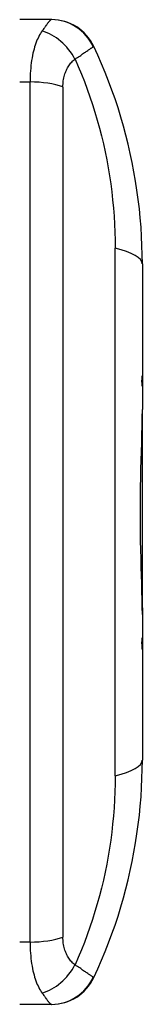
# Model space of a CAD drawing. Header units: inches. Extents: x 4.4 to 77.6, y 5.7 to 46.5.
# Tile 15 of 33: x 25.382 to 25.538, y 25.548 to 26.798. Entities that reach past the tile are written whole.
import ezdxf

# ---------------------------------------------------------------- set-up
doc = ezdxf.new("R2010")
doc.units = ezdxf.units.IN
doc.header["$MEASUREMENT"] = 0
doc.layers.add('Visible Edges(ANSI)', color=7, linetype='Continuous', lineweight=25)
doc.layers.add('Visible Tangent Edges(ANSI)', color=7, linetype='Continuous', lineweight=25)

msp = doc.modelspace()

# ---------------------------------------------------------------- linework, layer by layer
at = {"layer": 'Visible Edges(ANSI)'}
for p, q in [((25.4225, 26.7976), (25.3823, 26.7976)), ((25.423, 26.7976), (25.4225, 26.7976)), ((25.5381, 26.4875), (25.5381, 26.346)), ((25.5381, 26.346), (25.5381, 26.3319)), ((25.5381, 26.3319), (25.5381, 26.3026)), ((25.5381, 26.0508), (25.5381, 26.3026)), ((25.5381, 26.0508), (25.538, 26.0508)), ((25.5381, 26.0508), (25.5381, 26.0425)), ((25.5381, 26.0425), (25.5381, 26.0132)), ((25.5381, 26.0132), (25.5381, 25.9977)), ((25.5381, 25.9977), (25.5381, 25.8576)), ((25.3823, 25.5476), (25.4225, 25.5476)), ((25.4225, 25.5476), (25.423, 25.5476))]:
    msp.add_line(p, q, dxfattribs=at)
at = {"layer": 'Visible Edges(ANSI)', "flags": 128}
for points in [[(25.5381, 26.4875), (25.538, 26.4991), (25.5376, 26.5108), (25.5371, 26.5225), (25.5364, 26.5342), (25.5354, 26.5459), (25.5343, 26.5576), (25.5329, 26.5693), (25.5313, 26.581), (25.5295, 26.5927), (25.5274, 26.6044), (25.5252, 26.6161), (25.5227, 26.6278), (25.5201, 26.6394), (25.5172, 26.651), (25.514, 26.6625), (25.5107, 26.674), (25.5072, 26.6855), (25.5034, 26.6969), (25.4994, 26.7082), (25.4952, 26.7195), (25.4909, 26.7306), (25.4863, 26.7417), (25.4815, 26.7527), (25.4765, 26.7636)], [(25.5374, 26.3385), (25.5375, 26.3388), (25.5375, 26.3391), (25.5376, 26.3394), (25.5376, 26.3398), (25.5377, 26.3401), (25.5377, 26.3404), (25.5378, 26.3407), (25.5378, 26.341), (25.5378, 26.3414), (25.5379, 26.3417), (25.5379, 26.342), (25.5379, 26.3423), (25.5379, 26.3426), (25.538, 26.3429), (25.538, 26.3433), (25.538, 26.3436), (25.538, 26.3439), (25.538, 26.3442), (25.538, 26.3445), (25.538, 26.3448), (25.538, 26.3451), (25.5381, 26.3454), (25.5381, 26.3457), (25.5381, 26.346)], [(25.5381, 26.3319), (25.5381, 26.3322), (25.5381, 26.3325), (25.538, 26.3327), (25.538, 26.333), (25.538, 26.3333), (25.538, 26.3335), (25.538, 26.3338), (25.538, 26.3341), (25.538, 26.3343), (25.538, 26.3346), (25.5379, 26.3349), (25.5379, 26.3352), (25.5379, 26.3354), (25.5379, 26.3357), (25.5378, 26.336), (25.5378, 26.3362), (25.5378, 26.3365), (25.5377, 26.3368), (25.5377, 26.3371), (25.5376, 26.3374), (25.5376, 26.3376), (25.5375, 26.3379), (25.5375, 26.3382), (25.5374, 26.3385)], [(25.5381, 26.0425), (25.538, 26.0519), (25.5379, 26.0616), (25.5376, 26.0715), (25.5374, 26.0817), (25.5371, 26.0921), (25.5367, 26.1027), (25.5364, 26.1136), (25.5361, 26.1247), (25.5359, 26.1361), (25.5357, 26.1474), (25.5356, 26.1588), (25.5356, 26.1702), (25.5356, 26.1816), (25.5357, 26.193), (25.5358, 26.2044), (25.536, 26.2158), (25.5363, 26.227), (25.5366, 26.2382), (25.5369, 26.2493), (25.5373, 26.2603), (25.5376, 26.2711), (25.5378, 26.2818), (25.538, 26.2923), (25.5381, 26.3026)], [(25.5374, 26.0065), (25.5375, 26.0068), (25.5375, 26.0071), (25.5376, 26.0074), (25.5376, 26.0077), (25.5377, 26.008), (25.5377, 26.0082), (25.5377, 26.0085), (25.5378, 26.0088), (25.5378, 26.0091), (25.5378, 26.0094), (25.5379, 26.0096), (25.5379, 26.0099), (25.5379, 26.0102), (25.538, 26.0105), (25.538, 26.0107), (25.538, 26.011), (25.538, 26.0113), (25.538, 26.0116), (25.538, 26.0118), (25.538, 26.0121), (25.538, 26.0124), (25.5381, 26.0126), (25.5381, 26.0129), (25.5381, 26.0132)], [(25.5381, 25.9977), (25.5381, 25.998), (25.5381, 25.9984), (25.538, 25.9987), (25.538, 25.9991), (25.538, 25.9995), (25.538, 25.9998), (25.538, 26.0002), (25.538, 26.0006), (25.538, 26.0009), (25.538, 26.0013), (25.5379, 26.0017), (25.5379, 26.002), (25.5379, 26.0024), (25.5378, 26.0028), (25.5378, 26.0032), (25.5378, 26.0035), (25.5377, 26.0039), (25.5377, 26.0043), (25.5377, 26.0047), (25.5376, 26.005), (25.5376, 26.0054), (25.5375, 26.0058), (25.5375, 26.0062), (25.5374, 26.0065)], [(25.4765, 25.5815), (25.4815, 25.5924), (25.4863, 25.6034), (25.4909, 25.6145), (25.4952, 25.6256), (25.4994, 25.6369), (25.5034, 25.6482), (25.5072, 25.6596), (25.5107, 25.6711), (25.514, 25.6826), (25.5172, 25.6941), (25.5201, 25.7057), (25.5227, 25.7173), (25.5252, 25.729), (25.5274, 25.7407), (25.5295, 25.7524), (25.5313, 25.7641), (25.5329, 25.7758), (25.5343, 25.7875), (25.5354, 25.7992), (25.5364, 25.8109), (25.5371, 25.8226), (25.5376, 25.8343), (25.538, 25.846), (25.5381, 25.8576)]]:
    msp.add_lwpolyline(points, dxfattribs=at)
at = {"layer": 'Visible Edges(ANSI)'}
for centre, start, end in [((25.423, 26.7385), 25.1437, 90), ((25.423, 25.6066), 270, 334.8563)]:
    msp.add_arc(centre, 0.0591, start, end, dxfattribs=at)
at = {"layer": 'Visible Tangent Edges(ANSI)'}
for p, q in [((25.3823, 26.7185), (25.3955, 26.7185)), ((25.3955, 25.6266), (25.3955, 26.7185)), ((25.4372, 26.7121), (25.4372, 25.633)), ((25.5035, 25.8377), (25.5035, 26.5075)), ((25.3955, 25.6266), (25.3823, 25.6266))]:
    msp.add_line(p, q, dxfattribs=at)
at = {"layer": 'Visible Tangent Edges(ANSI)', "flags": 128}
for points in [[(25.4225, 26.7976), (25.4222, 26.7975), (25.422, 26.7974), (25.4217, 26.7973), (25.4215, 26.7971), (25.4211, 26.7968), (25.4208, 26.7965), (25.4205, 26.7962), (25.4201, 26.7958), (25.4197, 26.7953), (25.4192, 26.7948), (25.4188, 26.7942), (25.4183, 26.7936), (25.4178, 26.793), (25.4173, 26.7923), (25.4168, 26.7916), (25.4162, 26.7908), (25.4156, 26.79), (25.415, 26.7891), (25.4144, 26.7882), (25.4137, 26.7873), (25.413, 26.7863), (25.4123, 26.7853), (25.4116, 26.7843), (25.4108, 26.7833)], [(25.4108, 26.7833), (25.4097, 26.7817), (25.4087, 26.78), (25.4076, 26.7782), (25.4066, 26.7763), (25.4056, 26.7743), (25.4047, 26.7722), (25.4038, 26.7701), (25.4029, 26.7678), (25.4021, 26.7654), (25.4013, 26.7629), (25.4005, 26.7603), (25.3998, 26.7576), (25.3991, 26.7549), (25.3985, 26.752), (25.398, 26.749), (25.3975, 26.7459), (25.397, 26.7428), (25.3966, 26.7395), (25.3963, 26.7362), (25.396, 26.7328), (25.3958, 26.7293), (25.3956, 26.7257), (25.3955, 26.7221), (25.3955, 26.7185)], [(25.4526, 26.7475), (25.4541, 26.7485), (25.4556, 26.7495), (25.4571, 26.7504), (25.4585, 26.7514), (25.4598, 26.7523), (25.4611, 26.7532), (25.4623, 26.7541), (25.4635, 26.7549), (25.4647, 26.7557), (25.4658, 26.7564), (25.4668, 26.7572), (25.4678, 26.7578), (25.4688, 26.7585), (25.4697, 26.7591), (25.4705, 26.7597), (25.4713, 26.7602), (25.472, 26.7607), (25.4727, 26.7612), (25.4733, 26.7616), (25.4739, 26.7619), (25.4744, 26.7622), (25.4749, 26.7625), (25.4753, 26.7627), (25.4757, 26.7629)], [(25.4757, 26.7629), (25.4757, 26.763), (25.4758, 26.763), (25.4759, 26.763), (25.4759, 26.7631), (25.476, 26.7631), (25.4761, 26.7631), (25.4761, 26.7632), (25.4762, 26.7632), (25.4762, 26.7632), (25.4763, 26.7632), (25.4763, 26.7633), (25.4763, 26.7633), (25.4764, 26.7633), (25.4764, 26.7634), (25.4764, 26.7634), (25.4764, 26.7634), (25.4765, 26.7634), (25.4765, 26.7635), (25.4765, 26.7635), (25.4765, 26.7635), (25.4765, 26.7635), (25.4765, 26.7635), (25.4765, 26.7636), (25.4765, 26.7636)], [(25.4372, 26.7121), (25.4373, 26.7141), (25.4374, 26.716), (25.4375, 26.718), (25.4377, 26.7199), (25.438, 26.7217), (25.4384, 26.7236), (25.4388, 26.7253), (25.4392, 26.7271), (25.4397, 26.7287), (25.4403, 26.7303), (25.4409, 26.7319), (25.4416, 26.7334), (25.4423, 26.7349), (25.443, 26.7363), (25.4438, 26.7377), (25.4447, 26.739), (25.4455, 26.7402), (25.4465, 26.7414), (25.4474, 26.7426), (25.4484, 26.7436), (25.4494, 26.7447), (25.4504, 26.7457), (25.4515, 26.7466), (25.4526, 26.7475)], [(25.4526, 26.7475), (25.4567, 26.7381), (25.4607, 26.7286), (25.4645, 26.719), (25.4681, 26.7094), (25.4715, 26.6996), (25.4748, 26.6898), (25.4779, 26.68), (25.4809, 26.67), (25.4836, 26.66), (25.4862, 26.65), (25.4886, 26.6399), (25.4908, 26.6298), (25.4928, 26.6197), (25.4947, 26.6095), (25.4964, 26.5993), (25.4979, 26.5891), (25.4992, 26.5789), (25.5003, 26.5687), (25.5013, 26.5584), (25.5021, 26.5482), (25.5027, 26.538), (25.5031, 26.5278), (25.5034, 26.5176), (25.5035, 26.5075)], [(25.5035, 25.8377), (25.5034, 25.8275), (25.5031, 25.8173), (25.5027, 25.8071), (25.5021, 25.7969), (25.5013, 25.7867), (25.5003, 25.7764), (25.4992, 25.7662), (25.4979, 25.756), (25.4964, 25.7458), (25.4947, 25.7356), (25.4928, 25.7254), (25.4908, 25.7153), (25.4886, 25.7052), (25.4862, 25.6951), (25.4836, 25.6851), (25.4809, 25.6751), (25.4779, 25.6652), (25.4748, 25.6553), (25.4715, 25.6455), (25.4681, 25.6357), (25.4645, 25.6261), (25.4607, 25.6165), (25.4567, 25.607), (25.4526, 25.5976)], [(25.3955, 25.6266), (25.3955, 25.623), (25.3956, 25.6194), (25.3958, 25.6158), (25.396, 25.6123), (25.3963, 25.6089), (25.3966, 25.6056), (25.397, 25.6023), (25.3975, 25.5992), (25.398, 25.5961), (25.3985, 25.5931), (25.3991, 25.5902), (25.3998, 25.5875), (25.4005, 25.5848), (25.4013, 25.5822), (25.4021, 25.5797), (25.4029, 25.5773), (25.4038, 25.575), (25.4047, 25.5729), (25.4056, 25.5708), (25.4066, 25.5688), (25.4076, 25.5669), (25.4087, 25.5651), (25.4097, 25.5634), (25.4108, 25.5618)], [(25.4526, 25.5976), (25.4515, 25.5985), (25.4504, 25.5994), (25.4494, 25.6004), (25.4484, 25.6015), (25.4474, 25.6025), (25.4465, 25.6037), (25.4455, 25.6049), (25.4447, 25.6061), (25.4438, 25.6074), (25.443, 25.6088), (25.4423, 25.6102), (25.4416, 25.6117), (25.4409, 25.6132), (25.4403, 25.6148), (25.4397, 25.6164), (25.4392, 25.6181), (25.4388, 25.6198), (25.4384, 25.6215), (25.438, 25.6234), (25.4377, 25.6252), (25.4375, 25.6271), (25.4374, 25.6291), (25.4373, 25.631), (25.4372, 25.633)], [(25.4757, 25.5822), (25.4753, 25.5824), (25.4749, 25.5826), (25.4744, 25.5829), (25.4739, 25.5832), (25.4733, 25.5835), (25.4727, 25.584), (25.472, 25.5844), (25.4713, 25.5849), (25.4705, 25.5854), (25.4697, 25.586), (25.4688, 25.5866), (25.4678, 25.5873), (25.4668, 25.5879), (25.4658, 25.5887), (25.4647, 25.5894), (25.4635, 25.5902), (25.4623, 25.591), (25.4611, 25.5919), (25.4598, 25.5928), (25.4585, 25.5937), (25.4571, 25.5947), (25.4556, 25.5956), (25.4541, 25.5966), (25.4526, 25.5976)], [(25.4765, 25.5815), (25.4765, 25.5815), (25.4765, 25.5816), (25.4765, 25.5816), (25.4765, 25.5816), (25.4765, 25.5816), (25.4765, 25.5816), (25.4765, 25.5817), (25.4764, 25.5817), (25.4764, 25.5817), (25.4764, 25.5817), (25.4764, 25.5818), (25.4763, 25.5818), (25.4763, 25.5818), (25.4763, 25.5819), (25.4762, 25.5819), (25.4762, 25.5819), (25.4761, 25.5819), (25.4761, 25.582), (25.476, 25.582), (25.4759, 25.582), (25.4759, 25.5821), (25.4758, 25.5821), (25.4757, 25.5821), (25.4757, 25.5822)], [(25.4108, 25.5618), (25.4116, 25.5608), (25.4123, 25.5598), (25.413, 25.5588), (25.4137, 25.5578), (25.4144, 25.5569), (25.415, 25.556), (25.4156, 25.5551), (25.4162, 25.5543), (25.4168, 25.5535), (25.4173, 25.5528), (25.4178, 25.5521), (25.4183, 25.5515), (25.4188, 25.5509), (25.4192, 25.5503), (25.4197, 25.5498), (25.4201, 25.5493), (25.4205, 25.5489), (25.4208, 25.5486), (25.4211, 25.5483), (25.4215, 25.548), (25.4217, 25.5478), (25.422, 25.5477), (25.4222, 25.5476), (25.4225, 25.5476)]]:
    msp.add_lwpolyline(points, dxfattribs=at)
at = {"layer": 'Visible Tangent Edges(ANSI)'}
for centre, major_axis, ratio, start_param, end_param in [((25.4225, 26.7385), (0, 0.0591), 0.989521, 5.138743, 6.283185), ((25.4108, 26.731), (-0.035, 0.0475), 0.749415, 4.516624, 5.505956), ((25.3955, 26.6968), (-0.0591, 0), 0.367294, 3.926991, 4.712389), ((25.4199, 26.4875), (0.1181, 0), 0.238738, 0, 0.785398), ((25.4199, 25.8576), (0.1181, 0), 0.238738, 5.497787, 6.283185), ((25.3955, 25.6483), (0.0591, 0), 0.367294, 4.712389, 5.497787), ((25.4108, 25.6141), (0.035, 0.0475), 0.749415, 3.918822, 4.908154), ((25.4225, 25.6066), (0, -0.0591), 0.989521, 0, 1.144443)]:
    msp.add_ellipse(centre, major_axis=major_axis, ratio=ratio, start_param=start_param, end_param=end_param, dxfattribs=at)

doc.saveas('drawing.dxf')
